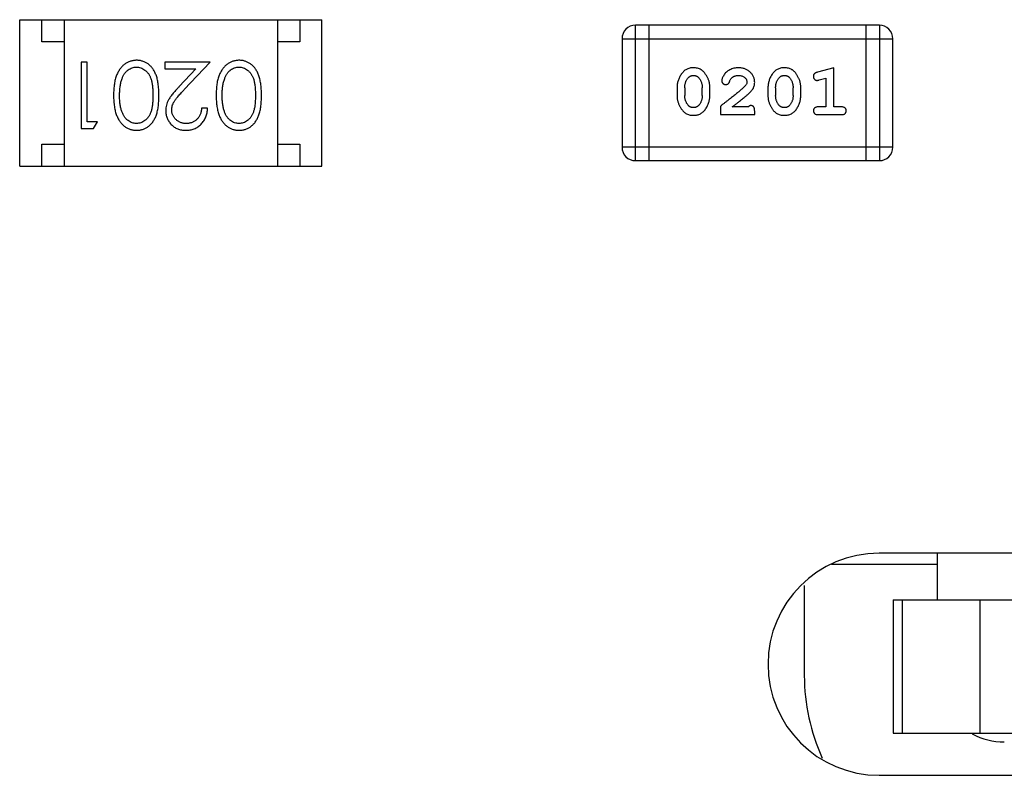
# Model space of a CAD drawing. Header units: millimetres. Extents: x 556 to 717, y 170 to 290.
# Tile 91 of 167: x 665.67 to 667.88, y 176.02 to 177.73. Entities that reach past the tile are written whole.
import ezdxf

# ---------------------------------------------------------------- set-up
doc = ezdxf.new("R2010")
doc.units = ezdxf.units.MM
doc.header["$LTSCALE"] = 30.734
doc.layers.get('0').update_dxf_attribs({"linetype": 'CONTINUOUS'})

msp = doc.modelspace()

# ---------------------------------------------------------------- linework, layer by layer
at = {"linetype": 'Continuous'}
for p, q in [((665.667, 177.7258), (666.347, 177.7258)), ((665.667, 177.3958), (665.667, 177.7258)), ((665.717, 177.6758), (665.717, 177.7258)), ((665.767, 177.7258), (665.767, 177.3958)), ((666.247, 177.7258), (666.247, 177.3958)), ((666.297, 177.7258), (666.297, 177.6758)), ((666.347, 177.3958), (666.347, 177.7258)), ((667.6013, 177.7132), (667.0527, 177.7132)), ((667.0527, 177.4084), (667.0527, 177.7132)), ((667.0831, 177.4084), (667.0831, 177.7132)), ((667.5708, 177.7132), (667.5708, 177.4084)), ((667.6013, 177.7132), (667.6013, 177.4084)), ((665.767, 177.6758), (665.717, 177.6758)), ((666.297, 177.6758), (666.247, 177.6758)), ((667.0222, 177.6828), (667.6318, 177.6828)), ((667.0222, 177.6828), (667.0222, 177.4389)), ((667.6318, 177.4389), (667.6318, 177.6828)), ((665.8187, 177.6305), (665.8052, 177.6305)), ((665.8052, 177.6305), (665.8052, 177.4805)), ((665.8187, 177.4959), (665.8187, 177.6305)), ((666.0956, 177.6305), (665.9937, 177.6305)), ((665.9937, 177.6305), (665.9937, 177.6151)), ((666.0374, 177.5684), (666.0956, 177.6305)), ((665.9937, 177.6151), (666.0635, 177.6151)), ((666.0635, 177.6151), (666.0259, 177.5751)), ((667.4985, 177.6175), (667.4619, 177.6076)), ((667.4985, 177.5294), (667.4985, 177.6175)), ((667.4661, 177.5902), (667.4811, 177.5943)), ((667.4811, 177.5943), (667.4811, 177.5294)), ((667.1461, 177.5729), (667.1461, 177.5551)), ((667.1634, 177.5726), (667.1634, 177.5554)), ((667.2027, 177.5554), (667.2027, 177.5726)), ((667.22, 177.5551), (667.22, 177.5729)), ((667.3506, 177.5729), (667.3506, 177.5551)), ((667.3679, 177.5726), (667.3679, 177.5554)), ((667.4072, 177.5554), (667.4072, 177.5726)), ((667.4245, 177.5551), (667.4245, 177.5729)), ((666.0898, 177.5267), (666.0763, 177.5267)), ((667.2436, 177.531), (667.2436, 177.5121)), ((667.3065, 177.5294), (667.2703, 177.5294)), ((667.3207, 177.5121), (667.3207, 177.5199)), ((667.4811, 177.5294), (667.4638, 177.5294)), ((667.5158, 177.5294), (667.4985, 177.5294)), ((667.2436, 177.5121), (667.3207, 177.5121)), ((667.4638, 177.5121), (667.5158, 177.5121)), ((665.8052, 177.4805), (665.8329, 177.4805)), ((665.8417, 177.4959), (665.8187, 177.4959)), ((665.8329, 177.4805), (665.8417, 177.4959)), ((665.717, 177.4458), (665.767, 177.4458)), ((665.717, 177.3958), (665.717, 177.4458)), ((666.247, 177.4458), (666.297, 177.4458)), ((666.297, 177.4458), (666.297, 177.3958)), ((667.6318, 177.4389), (667.0222, 177.4389)), ((667.0527, 177.4084), (667.6013, 177.4084)), ((665.667, 177.3958), (666.347, 177.3958)), ((668.8007, 176.5247), (667.6007, 176.5247)), ((667.7324, 176.4197), (667.7324, 176.5247)), ((667.4938, 176.4997), (667.7324, 176.4997)), ((667.4324, 176.4519), (667.4324, 176.2497)), ((667.6324, 176.4197), (669.0015, 176.4197)), ((667.6324, 176.4197), (667.6324, 176.1197)), ((667.6535, 176.1197), (667.6535, 176.4197)), ((667.8271, 176.4197), (667.8271, 176.1197)), ((667.6324, 176.1197), (668.9824, 176.1197)), ((667.6007, 176.0247), (668.8007, 176.0247))]:
    msp.add_line(p, q, dxfattribs=at)
for centre, radius, start, end in [((667.0527, 177.6828), 0.0305, 90, 180), ((667.6013, 177.6828), 0.0305, 0, 90), ((667.0527, 177.4389), 0.0305, 180, 270), ((667.6013, 177.4389), 0.0305, 270, 0), ((667.6007, 176.2747), 0.25, 90, 270), ((667.8824, 176.2497), 0.45, 180, 204.4586), ((667.8824, 176.2497), 0.15, 241.2853, 270)]:
    msp.add_arc(centre, radius, start, end, dxfattribs=at)
for points, knots in [([(665.93, 177.6343), (665.9288, 177.6343), (665.9265, 177.6343), (665.923, 177.6338), (665.9195, 177.6332), (665.9162, 177.6323), (665.9129, 177.631), (665.9097, 177.6296), (665.9066, 177.6278), (665.9036, 177.6259), (665.9007, 177.6236), (665.898, 177.6211), (665.8954, 177.6183), (665.893, 177.6153), (665.8907, 177.612), (665.8887, 177.6084), (665.8867, 177.6046), (665.885, 177.6005), (665.8833, 177.5961), (665.882, 177.5914), (665.8808, 177.5863), (665.8799, 177.5809), (665.8792, 177.575), (665.8786, 177.5689), (665.8784, 177.5623), (665.8783, 177.5579), (665.8783, 177.5556)], [0, 0, 0, 0, 0.033824, 0.067298, 0.10028, 0.133019, 0.165736, 0.198792, 0.232372, 0.266409, 0.301016, 0.336196, 0.371972, 0.408574, 0.446394, 0.485225, 0.525372, 0.567224, 0.611081, 0.65775, 0.70702, 0.759235, 0.814484, 0.873227, 0.934937, 1, 1, 1, 1]), ([(665.9802, 177.5556), (665.9802, 177.5579), (665.9802, 177.5626), (665.9798, 177.5694), (665.9793, 177.5757), (665.9786, 177.5817), (665.9777, 177.5872), (665.9767, 177.5923), (665.9753, 177.5971), (665.9738, 177.6014), (665.9721, 177.6054), (665.9703, 177.6091), (665.9683, 177.6126), (665.9661, 177.6158), (665.9638, 177.6188), (665.9613, 177.6215), (665.9587, 177.6239), (665.9559, 177.6261), (665.9529, 177.628), (665.9499, 177.6297), (665.9468, 177.6312), (665.9436, 177.6323), (665.9404, 177.6332), (665.937, 177.6339), (665.9336, 177.6343), (665.9312, 177.6343), (665.93, 177.6343)], [0, 0, 0, 0, 0.068113, 0.132564, 0.193427, 0.250218, 0.303569, 0.353576, 0.400235, 0.443586, 0.484619, 0.524292, 0.56238, 0.599049, 0.63494, 0.669782, 0.704009, 0.737842, 0.771098, 0.803896, 0.836415, 0.868639, 0.900715, 0.933378, 0.966213, 1, 1, 1, 1]), ([(666.1608, 177.6343), (666.1596, 177.6343), (666.1572, 177.6343), (666.1537, 177.6338), (666.1503, 177.6332), (666.1469, 177.6323), (666.1437, 177.631), (666.1405, 177.6296), (666.1374, 177.6278), (666.1344, 177.6259), (666.1315, 177.6236), (666.1288, 177.6211), (666.1262, 177.6183), (666.1238, 177.6153), (666.1215, 177.612), (666.1194, 177.6084), (666.1175, 177.6046), (666.1157, 177.6005), (666.1141, 177.5961), (666.1128, 177.5914), (666.1116, 177.5863), (666.1107, 177.5809), (666.11, 177.575), (666.1094, 177.5689), (666.1091, 177.5623), (666.1091, 177.5579), (666.109, 177.5556)], [0, 0, 0, 0, 0.033824, 0.067298, 0.10028, 0.133019, 0.165736, 0.198792, 0.232372, 0.266409, 0.301016, 0.336196, 0.371972, 0.408574, 0.446394, 0.485225, 0.525372, 0.567224, 0.611081, 0.65775, 0.70702, 0.759235, 0.814484, 0.873227, 0.934937, 1, 1, 1, 1]), ([(666.211, 177.5556), (666.2109, 177.5579), (666.2109, 177.5626), (666.2106, 177.5694), (666.2101, 177.5757), (666.2094, 177.5817), (666.2085, 177.5872), (666.2074, 177.5923), (666.2061, 177.5971), (666.2046, 177.6014), (666.2029, 177.6054), (666.201, 177.6091), (666.199, 177.6126), (666.1969, 177.6158), (666.1946, 177.6188), (666.1921, 177.6215), (666.1894, 177.6239), (666.1866, 177.6261), (666.1837, 177.628), (666.1807, 177.6297), (666.1776, 177.6312), (666.1744, 177.6323), (666.1711, 177.6332), (666.1678, 177.6339), (666.1643, 177.6343), (666.162, 177.6343), (666.1608, 177.6343)], [0, 0, 0, 0, 0.068113, 0.132564, 0.193427, 0.250218, 0.303569, 0.353576, 0.400235, 0.443586, 0.484619, 0.524292, 0.56238, 0.599049, 0.63494, 0.669782, 0.704009, 0.737842, 0.771098, 0.803896, 0.836415, 0.868639, 0.900715, 0.933378, 0.966213, 1, 1, 1, 1]), ([(665.8974, 177.5932), (665.8978, 177.5943), (665.8986, 177.5963), (665.8999, 177.5992), (665.9013, 177.602), (665.903, 177.6045), (665.9047, 177.6068), (665.9066, 177.6089), (665.9086, 177.6108), (665.9114, 177.6131), (665.9151, 177.6154), (665.9198, 177.6174), (665.9246, 177.6188), (665.9279, 177.6189), (665.9296, 177.619)], [0, 0, 0, 0, 0.075949, 0.148549, 0.218996, 0.286119, 0.351826, 0.416074, 0.478265, 0.540325, 0.660405, 0.774606, 0.887187, 1, 1, 1, 1]), ([(665.9296, 177.619), (665.9312, 177.6189), (665.9345, 177.6187), (665.9394, 177.6174), (665.9442, 177.6153), (665.9479, 177.613), (665.9508, 177.6107), (665.9528, 177.6087), (665.9547, 177.6066), (665.9565, 177.6043), (665.9581, 177.6018), (665.9596, 177.5991), (665.9609, 177.5962), (665.9622, 177.593), (665.9633, 177.5896), (665.9642, 177.5859), (665.965, 177.5817), (665.9656, 177.5772), (665.9661, 177.5723), (665.9665, 177.567), (665.9667, 177.5614), (665.9667, 177.5575), (665.9667, 177.5555)], [0, 0, 0, 0, 0.060034, 0.120278, 0.182348, 0.247919, 0.281641, 0.315701, 0.350322, 0.385703, 0.421819, 0.459196, 0.497866, 0.538301, 0.58121, 0.628183, 0.679403, 0.734699, 0.794074, 0.858416, 0.927049, 1, 1, 1, 1]), ([(666.1282, 177.5932), (666.1286, 177.5943), (666.1293, 177.5963), (666.1307, 177.5992), (666.1321, 177.602), (666.1337, 177.6045), (666.1355, 177.6068), (666.1373, 177.6089), (666.1393, 177.6108), (666.1421, 177.6131), (666.1458, 177.6154), (666.1505, 177.6174), (666.1554, 177.6188), (666.1587, 177.6189), (666.1604, 177.619)], [0, 0, 0, 0, 0.075949, 0.148549, 0.218996, 0.286119, 0.351826, 0.416074, 0.478265, 0.540325, 0.660405, 0.774606, 0.887187, 1, 1, 1, 1]), ([(666.1604, 177.619), (666.162, 177.6189), (666.1653, 177.6187), (666.1702, 177.6174), (666.1749, 177.6153), (666.1787, 177.613), (666.1815, 177.6107), (666.1836, 177.6087), (666.1855, 177.6066), (666.1873, 177.6043), (666.1889, 177.6018), (666.1904, 177.5991), (666.1917, 177.5962), (666.193, 177.593), (666.1941, 177.5896), (666.195, 177.5859), (666.1957, 177.5817), (666.1964, 177.5772), (666.1969, 177.5723), (666.1972, 177.567), (666.1975, 177.5614), (666.1975, 177.5575), (666.1975, 177.5555)], [0, 0, 0, 0, 0.060034, 0.120278, 0.182348, 0.247919, 0.281641, 0.315701, 0.350322, 0.385703, 0.421819, 0.459196, 0.497866, 0.538301, 0.58121, 0.628183, 0.679403, 0.734699, 0.794074, 0.858416, 0.927049, 1, 1, 1, 1]), ([(667.1829, 177.6175), (667.1814, 177.6174), (667.1786, 177.6174), (667.1745, 177.6167), (667.1707, 177.6155), (667.1671, 177.614), (667.1638, 177.6119), (667.1608, 177.6094), (667.158, 177.6064), (667.1555, 177.603), (667.1533, 177.5994), (667.1514, 177.5957), (667.1497, 177.592), (667.1484, 177.5883), (667.1473, 177.5845), (667.1466, 177.5806), (667.1461, 177.5768), (667.1461, 177.5742), (667.1461, 177.5729)], [0, 0, 0, 0, 0.06692, 0.130834, 0.19258, 0.252759, 0.312631, 0.373411, 0.436359, 0.501894, 0.568244, 0.632472, 0.69556, 0.757163, 0.818592, 0.878885, 0.939235, 1, 1, 1, 1]), ([(667.22, 177.5729), (667.22, 177.5739), (667.2199, 177.5761), (667.2197, 177.5793), (667.2191, 177.5824), (667.2184, 177.5855), (667.2175, 177.5886), (667.2164, 177.5916), (667.2151, 177.5945), (667.2136, 177.5974), (667.212, 177.6001), (667.2104, 177.6027), (667.2087, 177.605), (667.2071, 177.6071), (667.2053, 177.609), (667.2036, 177.6106), (667.2019, 177.6121), (667.1995, 177.6136), (667.1964, 177.6152), (667.1922, 177.6165), (667.1877, 177.6173), (667.1845, 177.6174), (667.1829, 177.6175)], [0, 0, 0, 0, 0.049855, 0.099516, 0.148482, 0.19758, 0.246804, 0.296268, 0.346517, 0.397047, 0.446826, 0.49336, 0.537801, 0.579207, 0.617974, 0.654833, 0.689171, 0.722088, 0.786392, 0.853518, 0.924186, 1, 1, 1, 1]), ([(667.284, 177.6175), (667.2823, 177.6174), (667.279, 177.6173), (667.274, 177.6164), (667.2693, 177.615), (667.2648, 177.613), (667.2606, 177.6106), (667.257, 177.6077), (667.2538, 177.6045), (667.2513, 177.6009), (667.2494, 177.5973), (667.2479, 177.594), (667.247, 177.591), (667.2468, 177.5891), (667.2467, 177.5882)], [0, 0, 0, 0, 0.098286, 0.193983, 0.289056, 0.384352, 0.477435, 0.566197, 0.652355, 0.737986, 0.818188, 0.887401, 0.94802, 1, 1, 1, 1]), ([(667.3207, 177.5847), (667.3206, 177.5858), (667.3206, 177.588), (667.3201, 177.5913), (667.3193, 177.5944), (667.3182, 177.5973), (667.3167, 177.6002), (667.3149, 177.6029), (667.3128, 177.6055), (667.3104, 177.6079), (667.3078, 177.6102), (667.3049, 177.6121), (667.3019, 177.6138), (667.2987, 177.6152), (667.2952, 177.6162), (667.2917, 177.617), (667.2879, 177.6174), (667.2853, 177.6175), (667.284, 177.6175)], [0, 0, 0, 0, 0.060981, 0.120256, 0.178148, 0.236115, 0.293993, 0.352864, 0.413358, 0.476056, 0.539296, 0.602396, 0.665116, 0.728325, 0.792919, 0.859317, 0.928302, 1, 1, 1, 1]), ([(667.3874, 177.6175), (667.3859, 177.6174), (667.3831, 177.6174), (667.379, 177.6167), (667.3752, 177.6155), (667.3716, 177.614), (667.3683, 177.6119), (667.3653, 177.6094), (667.3625, 177.6064), (667.36, 177.603), (667.3578, 177.5994), (667.3559, 177.5957), (667.3542, 177.592), (667.3529, 177.5883), (667.3519, 177.5845), (667.3511, 177.5806), (667.3507, 177.5768), (667.3506, 177.5742), (667.3506, 177.5729)], [0, 0, 0, 0, 0.06692, 0.130834, 0.19258, 0.252759, 0.312631, 0.373411, 0.436359, 0.501894, 0.568244, 0.632472, 0.69556, 0.757163, 0.818592, 0.878885, 0.939235, 1, 1, 1, 1]), ([(667.4245, 177.5729), (667.4245, 177.5739), (667.4245, 177.5761), (667.4242, 177.5793), (667.4236, 177.5824), (667.423, 177.5855), (667.422, 177.5886), (667.4209, 177.5916), (667.4196, 177.5945), (667.4181, 177.5974), (667.4165, 177.6001), (667.4149, 177.6027), (667.4132, 177.605), (667.4116, 177.6071), (667.4099, 177.609), (667.4082, 177.6106), (667.4064, 177.6121), (667.4041, 177.6136), (667.4009, 177.6152), (667.3967, 177.6165), (667.3922, 177.6173), (667.389, 177.6174), (667.3874, 177.6175)], [0, 0, 0, 0, 0.049855, 0.099516, 0.148482, 0.19758, 0.246804, 0.296268, 0.346517, 0.397047, 0.446826, 0.49336, 0.537801, 0.579207, 0.617974, 0.654833, 0.689171, 0.722088, 0.786392, 0.853518, 0.924186, 1, 1, 1, 1]), ([(667.4619, 177.6076), (667.461, 177.6073), (667.4595, 177.6069), (667.4574, 177.606), (667.4558, 177.6051), (667.4546, 177.6041), (667.4538, 177.6029), (667.4532, 177.6016), (667.4529, 177.6001), (667.4528, 177.599), (667.4528, 177.5984)], [0, 0, 0, 0, 0.187321, 0.344927, 0.475328, 0.579604, 0.674244, 0.773631, 0.882025, 1, 1, 1, 1]), ([(665.8917, 177.5555), (665.8917, 177.5573), (665.8918, 177.5609), (665.8921, 177.5661), (665.8925, 177.5711), (665.8931, 177.5759), (665.8939, 177.5805), (665.8949, 177.5849), (665.896, 177.5892), (665.897, 177.5919), (665.8974, 177.5932)], [0, 0, 0, 0, 0.141157, 0.277773, 0.409244, 0.535676, 0.657497, 0.775458, 0.889412, 1, 1, 1, 1]), ([(666.1225, 177.5555), (666.1225, 177.5573), (666.1226, 177.5609), (666.1228, 177.5661), (666.1233, 177.5711), (666.1239, 177.5759), (666.1247, 177.5805), (666.1256, 177.5849), (666.1268, 177.5892), (666.1277, 177.5919), (666.1282, 177.5932)], [0, 0, 0, 0, 0.141157, 0.277773, 0.409244, 0.535676, 0.657497, 0.775458, 0.889412, 1, 1, 1, 1]), ([(667.1634, 177.5726), (667.1634, 177.5737), (667.1634, 177.5757), (667.1638, 177.5788), (667.1643, 177.5817), (667.1651, 177.5845), (667.1661, 177.5872), (667.1674, 177.5897), (667.1689, 177.5921), (667.17, 177.5936), (667.1706, 177.5944)], [0, 0, 0, 0, 0.135446, 0.266257, 0.393419, 0.517936, 0.639137, 0.758785, 0.879345, 1, 1, 1, 1]), ([(667.1706, 177.5944), (667.171, 177.5948), (667.1718, 177.5957), (667.1732, 177.5969), (667.1746, 177.5979), (667.1761, 177.5988), (667.1777, 177.5994), (667.1794, 177.5998), (667.1812, 177.6001), (667.1824, 177.6002), (667.183, 177.6002)], [0, 0, 0, 0, 0.13042, 0.256046, 0.378133, 0.498725, 0.620452, 0.742761, 0.869406, 1, 1, 1, 1]), ([(667.183, 177.6002), (667.1836, 177.6002), (667.1849, 177.6001), (667.1867, 177.5999), (667.1884, 177.5995), (667.1899, 177.5989), (667.1914, 177.5981), (667.1928, 177.5972), (667.194, 177.5961), (667.1948, 177.5953), (667.1951, 177.5949)], [0, 0, 0, 0, 0.138115, 0.270177, 0.397547, 0.520057, 0.63869, 0.757499, 0.878226, 1, 1, 1, 1]), ([(667.1951, 177.5949), (667.1957, 177.5941), (667.1969, 177.5925), (667.1985, 177.59), (667.1998, 177.5873), (667.2008, 177.5846), (667.2017, 177.5817), (667.2023, 177.5788), (667.2026, 177.5757), (667.2027, 177.5736), (667.2027, 177.5726)], [0, 0, 0, 0, 0.125331, 0.248948, 0.371201, 0.494032, 0.616811, 0.742104, 0.868849, 1, 1, 1, 1]), ([(667.2467, 177.5882), (667.2468, 177.5876), (667.2468, 177.5865), (667.2474, 177.585), (667.2482, 177.5835), (667.2493, 177.5822), (667.2507, 177.5811), (667.2522, 177.5803), (667.2538, 177.5798), (667.255, 177.5797), (667.2556, 177.5797)], [0, 0, 0, 0, 0.120856, 0.239483, 0.360995, 0.490166, 0.620982, 0.746416, 0.870253, 1, 1, 1, 1]), ([(667.2556, 177.5797), (667.2561, 177.5797), (667.257, 177.5798), (667.2584, 177.5801), (667.2596, 177.5805), (667.2608, 177.5812), (667.2618, 177.5821), (667.2627, 177.5833), (667.2635, 177.5847), (667.2638, 177.5857), (667.264, 177.5863)], [0, 0, 0, 0, 0.127347, 0.246131, 0.359406, 0.470543, 0.586092, 0.711469, 0.847022, 1, 1, 1, 1]), ([(667.264, 177.5863), (667.2644, 177.5872), (667.265, 177.5889), (667.2662, 177.5912), (667.2674, 177.5932), (667.2685, 177.5943), (667.269, 177.5948)], [0, 0, 0, 0, 0.285518, 0.544185, 0.781367, 1, 1, 1, 1]), ([(667.269, 177.5948), (667.2695, 177.5952), (667.2705, 177.5961), (667.2721, 177.5972), (667.2739, 177.5981), (667.2757, 177.5989), (667.2776, 177.5995), (667.2796, 177.5999), (667.2817, 177.6001), (667.2832, 177.6002), (667.2839, 177.6002)], [0, 0, 0, 0, 0.121873, 0.243139, 0.363336, 0.485133, 0.607572, 0.734701, 0.864814, 1, 1, 1, 1]), ([(667.2839, 177.6002), (667.2853, 177.6001), (667.288, 177.6), (667.2918, 177.5992), (667.2952, 177.5978), (667.2981, 177.5959), (667.3004, 177.5936), (667.3021, 177.5912), (667.3032, 177.5885), (667.3033, 177.5866), (667.3034, 177.5856)], [0, 0, 0, 0, 0.156344, 0.299348, 0.4327, 0.561, 0.682299, 0.791883, 0.89611, 1, 1, 1, 1]), ([(667.3034, 177.5856), (667.3033, 177.5849), (667.3032, 177.5832), (667.3022, 177.5808), (667.3007, 177.5783), (667.2993, 177.5768), (667.2986, 177.5759)], [0, 0, 0, 0, 0.212836, 0.442809, 0.70317, 1, 1, 1, 1]), ([(667.3679, 177.5726), (667.3679, 177.5737), (667.368, 177.5757), (667.3683, 177.5788), (667.3688, 177.5817), (667.3697, 177.5845), (667.3706, 177.5872), (667.3719, 177.5897), (667.3734, 177.5921), (667.3745, 177.5936), (667.3751, 177.5944)], [0, 0, 0, 0, 0.135446, 0.266257, 0.393419, 0.517936, 0.639137, 0.758785, 0.879345, 1, 1, 1, 1]), ([(667.3751, 177.5944), (667.3755, 177.5948), (667.3763, 177.5957), (667.3777, 177.5969), (667.3791, 177.5979), (667.3806, 177.5988), (667.3822, 177.5994), (667.3839, 177.5998), (667.3857, 177.6001), (667.3869, 177.6002), (667.3875, 177.6002)], [0, 0, 0, 0, 0.13042, 0.256046, 0.378133, 0.498725, 0.620452, 0.742761, 0.869406, 1, 1, 1, 1]), ([(667.3875, 177.6002), (667.3881, 177.6002), (667.3894, 177.6001), (667.3912, 177.5999), (667.3929, 177.5995), (667.3944, 177.5989), (667.3959, 177.5981), (667.3973, 177.5972), (667.3985, 177.5961), (667.3993, 177.5953), (667.3996, 177.5949)], [0, 0, 0, 0, 0.138115, 0.270177, 0.397547, 0.520057, 0.63869, 0.757499, 0.878226, 1, 1, 1, 1]), ([(667.3996, 177.5949), (667.4002, 177.5941), (667.4014, 177.5925), (667.403, 177.59), (667.4043, 177.5873), (667.4053, 177.5846), (667.4062, 177.5817), (667.4068, 177.5788), (667.4071, 177.5757), (667.4072, 177.5736), (667.4072, 177.5726)], [0, 0, 0, 0, 0.125331, 0.248948, 0.371201, 0.494032, 0.616811, 0.742104, 0.868849, 1, 1, 1, 1]), ([(667.4528, 177.5984), (667.4529, 177.5978), (667.4529, 177.5966), (667.4534, 177.5948), (667.4541, 177.5932), (667.4551, 177.5918), (667.4563, 177.5906), (667.4577, 177.5898), (667.4592, 177.5893), (667.4602, 177.5892), (667.4607, 177.5892)], [0, 0, 0, 0, 0.138815, 0.27042, 0.39836, 0.52875, 0.654955, 0.771147, 0.884581, 1, 1, 1, 1]), ([(667.4607, 177.5892), (667.4611, 177.5892), (667.4618, 177.5892), (667.4631, 177.5894), (667.4645, 177.5898), (667.4656, 177.59), (667.4661, 177.5902)], [0, 0, 0, 0, 0.183151, 0.413144, 0.682305, 1, 1, 1, 1]), ([(666.0259, 177.5751), (666.0245, 177.5735), (666.0217, 177.5706), (666.0178, 177.5662), (666.0142, 177.5621), (666.011, 177.5582), (666.0082, 177.5546), (666.0057, 177.5512), (666.0036, 177.548), (666.0013, 177.5442), (665.9989, 177.5395), (665.997, 177.5336), (665.9958, 177.5275), (665.9956, 177.5233), (665.9956, 177.5212)], [0, 0, 0, 0, 0.09953, 0.192079, 0.277712, 0.357454, 0.429648, 0.495771, 0.555538, 0.608657, 0.707578, 0.804328, 0.901298, 1, 1, 1, 1]), ([(666.009, 177.5224), (666.0091, 177.5241), (666.0092, 177.5273), (666.0103, 177.5321), (666.012, 177.5368), (666.0139, 177.5406), (666.016, 177.5437), (666.0179, 177.5464), (666.0202, 177.5493), (666.0229, 177.5526), (666.026, 177.5561), (666.0294, 177.56), (666.0333, 177.5641), (666.036, 177.5669), (666.0374, 177.5684)], [0, 0, 0, 0, 0.088014, 0.174976, 0.2638, 0.355443, 0.406413, 0.465519, 0.533076, 0.609353, 0.693899, 0.787171, 0.889197, 1, 1, 1, 1]), ([(667.2986, 177.5759), (667.2982, 177.5755), (667.2972, 177.5745), (667.2956, 177.573), (667.2937, 177.5712), (667.2915, 177.5693), (667.2891, 177.5672), (667.2864, 177.5648), (667.2833, 177.5623), (667.28, 177.5596), (667.2765, 177.5567), (667.2726, 177.5536), (667.2685, 177.5503), (667.264, 177.5468), (667.2593, 177.5431), (667.2543, 177.5392), (667.2491, 177.5352), (667.2455, 177.5324), (667.2436, 177.531)], [0, 0, 0, 0, 0.026647, 0.057942, 0.094152, 0.134806, 0.180631, 0.231142, 0.286385, 0.346321, 0.411439, 0.481035, 0.555329, 0.634592, 0.718826, 0.807759, 0.901393, 1, 1, 1, 1]), ([(667.3039, 177.5564), (667.3048, 177.5572), (667.3065, 177.5587), (667.3089, 177.5609), (667.311, 177.563), (667.3128, 177.565), (667.3145, 177.5669), (667.3158, 177.5686), (667.3169, 177.5703), (667.318, 177.5723), (667.3191, 177.5749), (667.32, 177.5781), (667.3206, 177.5813), (667.3207, 177.5836), (667.3207, 177.5847)], [0, 0, 0, 0, 0.103002, 0.197728, 0.285279, 0.365235, 0.437224, 0.502446, 0.560545, 0.611446, 0.707576, 0.80349, 0.900532, 1, 1, 1, 1]), ([(665.8783, 177.5556), (665.8783, 177.5533), (665.8784, 177.5488), (665.8786, 177.5422), (665.8792, 177.536), (665.8799, 177.5302), (665.8809, 177.5247), (665.882, 177.5196), (665.8835, 177.5148), (665.885, 177.5104), (665.8869, 177.5063), (665.8888, 177.5025), (665.8909, 177.4989), (665.8931, 177.4956), (665.8956, 177.4926), (665.8981, 177.4898), (665.9008, 177.4873), (665.9037, 177.485), (665.9067, 177.483), (665.9098, 177.4813), (665.9129, 177.4799), (665.9162, 177.4787), (665.9195, 177.4778), (665.923, 177.4771), (665.9265, 177.4767), (665.9288, 177.4767), (665.93, 177.4767)], [0, 0, 0, 0, 0.065278, 0.127205, 0.186168, 0.241675, 0.294115, 0.343609, 0.390387, 0.434463, 0.476646, 0.517002, 0.555936, 0.593716, 0.630057, 0.665601, 0.700745, 0.734917, 0.768681, 0.802087, 0.834849, 0.867433, 0.900138, 0.932806, 0.966212, 1, 1, 1, 1]), ([(665.9296, 177.492), (665.928, 177.4921), (665.9247, 177.4923), (665.9198, 177.4935), (665.9152, 177.4957), (665.9114, 177.498), (665.9085, 177.5003), (665.9065, 177.5023), (665.9045, 177.5045), (665.9027, 177.507), (665.901, 177.5097), (665.8995, 177.5127), (665.898, 177.5159), (665.8967, 177.5193), (665.8956, 177.523), (665.8945, 177.5269), (665.8937, 177.531), (665.8929, 177.5354), (665.8924, 177.5401), (665.892, 177.545), (665.8918, 177.5502), (665.8918, 177.5537), (665.8917, 177.5555)], [0, 0, 0, 0, 0.059689, 0.119507, 0.181075, 0.246162, 0.279894, 0.314468, 0.350403, 0.387474, 0.426147, 0.466624, 0.508745, 0.553328, 0.600058, 0.649177, 0.700552, 0.754894, 0.811825, 0.871514, 0.934319, 1, 1, 1, 1]), ([(665.9667, 177.5555), (665.9667, 177.5535), (665.9667, 177.5496), (665.9665, 177.5439), (665.9661, 177.5386), (665.9656, 177.5337), (665.965, 177.5292), (665.9642, 177.5251), (665.9633, 177.5213), (665.9622, 177.5179), (665.9609, 177.5148), (665.9596, 177.5119), (665.9581, 177.5092), (665.9564, 177.5067), (665.9547, 177.5043), (665.9528, 177.5022), (665.9508, 177.5003), (665.9479, 177.498), (665.9442, 177.4957), (665.9395, 177.4935), (665.9346, 177.4923), (665.9313, 177.4921), (665.9296, 177.492)], [0, 0, 0, 0, 0.073302, 0.142286, 0.206253, 0.266017, 0.321612, 0.372532, 0.419497, 0.462398, 0.502825, 0.541489, 0.579034, 0.615143, 0.650298, 0.684912, 0.718701, 0.752189, 0.817245, 0.879117, 0.939613, 1, 1, 1, 1]), ([(665.93, 177.4767), (665.9312, 177.4767), (665.9336, 177.4767), (665.937, 177.4771), (665.9404, 177.4778), (665.9437, 177.4787), (665.9469, 177.4799), (665.95, 177.4813), (665.953, 177.4831), (665.956, 177.485), (665.9588, 177.4872), (665.9615, 177.4897), (665.9639, 177.4924), (665.9663, 177.4954), (665.9684, 177.4986), (665.9704, 177.502), (665.9723, 177.5057), (665.9739, 177.5097), (665.9754, 177.514), (665.9767, 177.5187), (665.9778, 177.5238), (665.9787, 177.5293), (665.9793, 177.5353), (665.9798, 177.5417), (665.9802, 177.5485), (665.9802, 177.5532), (665.9802, 177.5556)], [0, 0, 0, 0, 0.033742, 0.066533, 0.099153, 0.13154, 0.164087, 0.196563, 0.229707, 0.263315, 0.297504, 0.331686, 0.366482, 0.4021, 0.438958, 0.476748, 0.515985, 0.556589, 0.599519, 0.645765, 0.695487, 0.748721, 0.805687, 0.866754, 0.931405, 1, 1, 1, 1]), ([(666.109, 177.5556), (666.1091, 177.5533), (666.1091, 177.5488), (666.1094, 177.5422), (666.1099, 177.536), (666.1107, 177.5302), (666.1117, 177.5247), (666.1128, 177.5196), (666.1142, 177.5148), (666.1158, 177.5104), (666.1176, 177.5063), (666.1195, 177.5025), (666.1217, 177.4989), (666.1239, 177.4956), (666.1263, 177.4926), (666.1289, 177.4898), (666.1316, 177.4873), (666.1345, 177.485), (666.1375, 177.483), (666.1406, 177.4813), (666.1437, 177.4799), (666.147, 177.4787), (666.1503, 177.4778), (666.1537, 177.4771), (666.1572, 177.4767), (666.1596, 177.4767), (666.1608, 177.4767)], [0, 0, 0, 0, 0.065278, 0.127205, 0.186168, 0.241675, 0.294115, 0.343609, 0.390387, 0.434463, 0.476646, 0.517002, 0.555936, 0.593716, 0.630057, 0.665601, 0.700745, 0.734917, 0.768681, 0.802087, 0.834849, 0.867433, 0.900138, 0.932806, 0.966212, 1, 1, 1, 1]), ([(666.1604, 177.492), (666.1587, 177.4921), (666.1554, 177.4923), (666.1506, 177.4935), (666.1459, 177.4957), (666.1422, 177.498), (666.1393, 177.5003), (666.1373, 177.5023), (666.1353, 177.5045), (666.1335, 177.507), (666.1318, 177.5097), (666.1303, 177.5127), (666.1288, 177.5159), (666.1275, 177.5193), (666.1263, 177.523), (666.1253, 177.5269), (666.1245, 177.531), (666.1237, 177.5354), (666.1232, 177.5401), (666.1227, 177.545), (666.1226, 177.5502), (666.1225, 177.5537), (666.1225, 177.5555)], [0, 0, 0, 0, 0.059689, 0.119507, 0.181075, 0.246162, 0.279894, 0.314468, 0.350403, 0.387474, 0.426147, 0.466624, 0.508745, 0.553328, 0.600058, 0.649177, 0.700552, 0.754894, 0.811825, 0.871514, 0.934319, 1, 1, 1, 1]), ([(666.1975, 177.5555), (666.1975, 177.5535), (666.1975, 177.5496), (666.1972, 177.5439), (666.1969, 177.5386), (666.1964, 177.5337), (666.1958, 177.5292), (666.1949, 177.5251), (666.194, 177.5213), (666.1929, 177.5179), (666.1917, 177.5148), (666.1903, 177.5119), (666.1888, 177.5092), (666.1872, 177.5067), (666.1855, 177.5043), (666.1836, 177.5022), (666.1816, 177.5003), (666.1787, 177.498), (666.1749, 177.4957), (666.1702, 177.4935), (666.1653, 177.4923), (666.162, 177.4921), (666.1604, 177.492)], [0, 0, 0, 0, 0.073302, 0.142286, 0.206253, 0.266017, 0.321612, 0.372532, 0.419497, 0.462398, 0.502825, 0.541489, 0.579034, 0.615143, 0.650298, 0.684912, 0.718701, 0.752189, 0.817245, 0.879117, 0.939613, 1, 1, 1, 1]), ([(666.1608, 177.4767), (666.162, 177.4767), (666.1643, 177.4767), (666.1678, 177.4771), (666.1712, 177.4778), (666.1744, 177.4787), (666.1777, 177.4799), (666.1808, 177.4813), (666.1838, 177.4831), (666.1868, 177.485), (666.1896, 177.4872), (666.1922, 177.4897), (666.1947, 177.4924), (666.197, 177.4954), (666.1992, 177.4986), (666.2012, 177.502), (666.203, 177.5057), (666.2047, 177.5097), (666.2062, 177.514), (666.2075, 177.5187), (666.2086, 177.5238), (666.2094, 177.5293), (666.2101, 177.5353), (666.2106, 177.5417), (666.2109, 177.5485), (666.2109, 177.5532), (666.211, 177.5556)], [0, 0, 0, 0, 0.033742, 0.066533, 0.099153, 0.13154, 0.164087, 0.196563, 0.229707, 0.263315, 0.297504, 0.331686, 0.366482, 0.4021, 0.438958, 0.476748, 0.515985, 0.556589, 0.599519, 0.645765, 0.695487, 0.748721, 0.805687, 0.866754, 0.931405, 1, 1, 1, 1]), ([(667.1461, 177.5551), (667.1461, 177.554), (667.1461, 177.5519), (667.1464, 177.5487), (667.1469, 177.5456), (667.1476, 177.5425), (667.1485, 177.5395), (667.1496, 177.5365), (667.1509, 177.5335), (667.1524, 177.5306), (667.1539, 177.5279), (667.1555, 177.5254), (667.1572, 177.5231), (667.1588, 177.5209), (667.1605, 177.5191), (667.1622, 177.5174), (667.164, 177.516), (667.1663, 177.5144), (667.1695, 177.5128), (667.1737, 177.5115), (667.1783, 177.5106), (667.1815, 177.5106), (667.1831, 177.5105)], [0, 0, 0, 0, 0.049886, 0.09882, 0.148132, 0.19689, 0.246038, 0.295176, 0.345305, 0.395692, 0.445312, 0.491875, 0.535813, 0.577009, 0.616081, 0.652689, 0.687585, 0.720206, 0.785062, 0.85223, 0.923759, 1, 1, 1, 1]), ([(667.171, 177.5331), (667.1704, 177.5339), (667.1692, 177.5355), (667.1676, 177.538), (667.1663, 177.5406), (667.1652, 177.5434), (667.1644, 177.5462), (667.1638, 177.5492), (667.1634, 177.5523), (667.1634, 177.5543), (667.1634, 177.5554)], [0, 0, 0, 0, 0.124927, 0.248361, 0.370889, 0.492583, 0.61616, 0.741472, 0.869044, 1, 1, 1, 1]), ([(667.1831, 177.5105), (667.1846, 177.5105), (667.1874, 177.5106), (667.1915, 177.5113), (667.1953, 177.5124), (667.1989, 177.514), (667.2022, 177.5161), (667.2052, 177.5186), (667.208, 177.5215), (667.2105, 177.5249), (667.2127, 177.5285), (667.2147, 177.5322), (667.2163, 177.5359), (667.2177, 177.5397), (667.2187, 177.5435), (667.2195, 177.5473), (667.2199, 177.5512), (667.22, 177.5538), (667.22, 177.5551)], [0, 0, 0, 0, 0.067217, 0.131051, 0.19272, 0.252824, 0.312745, 0.373449, 0.436041, 0.501494, 0.567761, 0.632087, 0.695096, 0.757109, 0.817993, 0.878657, 0.939311, 1, 1, 1, 1]), ([(667.2027, 177.5554), (667.2027, 177.5543), (667.2026, 177.5523), (667.2023, 177.5492), (667.2017, 177.5463), (667.2009, 177.5435), (667.1999, 177.5408), (667.1986, 177.5383), (667.1972, 177.5358), (667.196, 177.5344), (667.1954, 177.5336)], [0, 0, 0, 0, 0.135449, 0.266263, 0.393429, 0.516942, 0.639128, 0.758779, 0.879341, 1, 1, 1, 1]), ([(667.2703, 177.5294), (667.2723, 177.5309), (667.2762, 177.5339), (667.2816, 177.5383), (667.2866, 177.5422), (667.2911, 177.5458), (667.295, 177.5489), (667.2984, 177.5518), (667.3014, 177.5542), (667.3031, 177.5557), (667.3039, 177.5564)], [0, 0, 0, 0, 0.176662, 0.337826, 0.484741, 0.617764, 0.73494, 0.837793, 0.926412, 1, 1, 1, 1]), ([(667.3506, 177.5551), (667.3506, 177.554), (667.3506, 177.5519), (667.3509, 177.5487), (667.3514, 177.5456), (667.3521, 177.5425), (667.353, 177.5395), (667.3541, 177.5365), (667.3554, 177.5335), (667.3569, 177.5306), (667.3584, 177.5279), (667.3601, 177.5254), (667.3617, 177.5231), (667.3633, 177.5209), (667.365, 177.5191), (667.3667, 177.5174), (667.3685, 177.516), (667.3708, 177.5144), (667.374, 177.5128), (667.3782, 177.5115), (667.3828, 177.5106), (667.386, 177.5106), (667.3876, 177.5105)], [0, 0, 0, 0, 0.049886, 0.09882, 0.148132, 0.19689, 0.246038, 0.295176, 0.345305, 0.395692, 0.445312, 0.491875, 0.535813, 0.577009, 0.616081, 0.652689, 0.687585, 0.720206, 0.785062, 0.85223, 0.923759, 1, 1, 1, 1]), ([(667.3755, 177.5331), (667.3749, 177.5339), (667.3737, 177.5355), (667.3722, 177.538), (667.3708, 177.5406), (667.3698, 177.5434), (667.3689, 177.5462), (667.3683, 177.5492), (667.368, 177.5523), (667.3679, 177.5543), (667.3679, 177.5554)], [0, 0, 0, 0, 0.124927, 0.248361, 0.370889, 0.492583, 0.61616, 0.741472, 0.869044, 1, 1, 1, 1]), ([(667.3876, 177.5105), (667.3891, 177.5105), (667.3919, 177.5106), (667.396, 177.5113), (667.3998, 177.5124), (667.4034, 177.514), (667.4067, 177.5161), (667.4097, 177.5186), (667.4126, 177.5215), (667.415, 177.5249), (667.4172, 177.5285), (667.4192, 177.5322), (667.4208, 177.5359), (667.4222, 177.5397), (667.4232, 177.5435), (667.424, 177.5473), (667.4244, 177.5512), (667.4245, 177.5538), (667.4245, 177.5551)], [0, 0, 0, 0, 0.067217, 0.131051, 0.19272, 0.252824, 0.312745, 0.373449, 0.436041, 0.501494, 0.567761, 0.632087, 0.695096, 0.757109, 0.817993, 0.878657, 0.939311, 1, 1, 1, 1]), ([(667.4072, 177.5554), (667.4072, 177.5543), (667.4071, 177.5523), (667.4068, 177.5492), (667.4063, 177.5463), (667.4054, 177.5435), (667.4044, 177.5408), (667.4032, 177.5383), (667.4017, 177.5358), (667.4005, 177.5344), (667.4, 177.5336)], [0, 0, 0, 0, 0.135449, 0.266263, 0.393429, 0.516942, 0.639128, 0.758779, 0.879341, 1, 1, 1, 1]), ([(665.9956, 177.5212), (665.9956, 177.5198), (665.9957, 177.5168), (665.9963, 177.5125), (665.9973, 177.5084), (665.9986, 177.5044), (666.0004, 177.5005), (666.0026, 177.4968), (666.0051, 177.4932), (666.0081, 177.4899), (666.0113, 177.4868), (666.0148, 177.4841), (666.0186, 177.4818), (666.0226, 177.4799), (666.0268, 177.4784), (666.0313, 177.4774), (666.036, 177.4768), (666.0392, 177.4767), (666.0409, 177.4767)], [0, 0, 0, 0, 0.06271, 0.123347, 0.183401, 0.242828, 0.302097, 0.36242, 0.423725, 0.487032, 0.550491, 0.612709, 0.674265, 0.73617, 0.799211, 0.863483, 0.930525, 1, 1, 1, 1]), ([(666.0416, 177.492), (666.0405, 177.4921), (666.0383, 177.4921), (666.035, 177.4926), (666.0319, 177.4932), (666.029, 177.4942), (666.0261, 177.4955), (666.0234, 177.4971), (666.0209, 177.4989), (666.0184, 177.501), (666.0162, 177.5033), (666.0143, 177.5057), (666.0127, 177.5082), (666.0113, 177.5108), (666.0103, 177.5136), (666.0096, 177.5165), (666.0091, 177.5194), (666.0091, 177.5214), (666.009, 177.5224)], [0, 0, 0, 0, 0.068027, 0.133505, 0.19695, 0.26027, 0.322741, 0.384982, 0.448465, 0.513424, 0.578224, 0.640011, 0.700094, 0.760067, 0.819012, 0.877878, 0.938035, 1, 1, 1, 1]), ([(666.0409, 177.4767), (666.0426, 177.4767), (666.0459, 177.4768), (666.0507, 177.4774), (666.0553, 177.4786), (666.0597, 177.4801), (666.064, 177.4821), (666.068, 177.4845), (666.0718, 177.4874), (666.0753, 177.4907), (666.0786, 177.4943), (666.0815, 177.4982), (666.0839, 177.5023), (666.086, 177.5067), (666.0876, 177.5114), (666.0887, 177.5162), (666.0895, 177.5214), (666.0897, 177.5249), (666.0898, 177.5267)], [0, 0, 0, 0, 0.06445, 0.126725, 0.187421, 0.247417, 0.306749, 0.366595, 0.427749, 0.490235, 0.553031, 0.614805, 0.676505, 0.738096, 0.801021, 0.864897, 0.931209, 1, 1, 1, 1]), ([(666.0763, 177.5267), (666.0762, 177.5253), (666.076, 177.5227), (666.0752, 177.5189), (666.0743, 177.5154), (666.0731, 177.5121), (666.0715, 177.509), (666.0698, 177.5061), (666.0678, 177.5035), (666.0655, 177.5011), (666.0631, 177.499), (666.0605, 177.4971), (666.0577, 177.4955), (666.0547, 177.4943), (666.0517, 177.4933), (666.0484, 177.4926), (666.0451, 177.4921), (666.0428, 177.4921), (666.0416, 177.492)], [0, 0, 0, 0, 0.073648, 0.143686, 0.210962, 0.275557, 0.338064, 0.399311, 0.4594, 0.51934, 0.579024, 0.637809, 0.695959, 0.754122, 0.813113, 0.873453, 0.935561, 1, 1, 1, 1]), ([(667.1832, 177.5278), (667.1825, 177.5278), (667.1813, 177.5278), (667.1795, 177.5281), (667.1778, 177.5285), (667.1762, 177.5291), (667.1747, 177.5298), (667.1733, 177.5308), (667.1721, 177.5318), (667.1714, 177.5327), (667.171, 177.5331)], [0, 0, 0, 0, 0.139844, 0.271849, 0.399162, 0.521619, 0.6402, 0.758957, 0.87828, 1, 1, 1, 1]), ([(667.1954, 177.5336), (667.195, 177.5332), (667.1943, 177.5322), (667.1929, 177.5311), (667.1915, 177.5301), (667.19, 177.5292), (667.1884, 177.5286), (667.1867, 177.5281), (667.185, 177.5279), (667.1838, 177.5278), (667.1832, 177.5278)], [0, 0, 0, 0, 0.129853, 0.25607, 0.380154, 0.49978, 0.62208, 0.743277, 0.868791, 1, 1, 1, 1]), ([(667.312, 177.5325), (667.3116, 177.5325), (667.3106, 177.5324), (667.3093, 177.5317), (667.3078, 177.5307), (667.307, 177.5299), (667.3065, 177.5294)], [0, 0, 0, 0, 0.20611, 0.432681, 0.695597, 1, 1, 1, 1]), ([(667.3207, 177.5199), (667.3207, 177.521), (667.3206, 177.523), (667.3202, 177.5257), (667.3195, 177.5279), (667.3184, 177.5297), (667.3171, 177.531), (667.3156, 177.5319), (667.3139, 177.5324), (667.3127, 177.5325), (667.312, 177.5325)], [0, 0, 0, 0, 0.1844, 0.34094, 0.473574, 0.586824, 0.690029, 0.789175, 0.890445, 1, 1, 1, 1]), ([(667.3877, 177.5278), (667.387, 177.5278), (667.3858, 177.5278), (667.384, 177.5281), (667.3823, 177.5285), (667.3807, 177.5291), (667.3792, 177.5298), (667.3779, 177.5308), (667.3766, 177.5318), (667.3759, 177.5327), (667.3755, 177.5331)], [0, 0, 0, 0, 0.139844, 0.271849, 0.399162, 0.521619, 0.6402, 0.758957, 0.87828, 1, 1, 1, 1]), ([(667.4, 177.5336), (667.3996, 177.5332), (667.3988, 177.5322), (667.3974, 177.5311), (667.396, 177.5301), (667.3945, 177.5292), (667.3929, 177.5286), (667.3912, 177.5281), (667.3895, 177.5279), (667.3883, 177.5278), (667.3877, 177.5278)], [0, 0, 0, 0, 0.129853, 0.25607, 0.380154, 0.49978, 0.62208, 0.743277, 0.868791, 1, 1, 1, 1]), ([(667.4638, 177.5294), (667.4629, 177.5294), (667.4613, 177.5293), (667.4589, 177.5289), (667.457, 177.5281), (667.4554, 177.527), (667.4543, 177.5257), (667.4534, 177.5242), (667.4529, 177.5225), (667.4529, 177.5213), (667.4528, 177.5207)], [0, 0, 0, 0, 0.169102, 0.317658, 0.446239, 0.563118, 0.671828, 0.776546, 0.884858, 1, 1, 1, 1]), ([(667.4528, 177.5207), (667.4529, 177.5201), (667.4529, 177.5189), (667.4534, 177.5173), (667.4543, 177.5157), (667.4554, 177.5144), (667.457, 177.5133), (667.4589, 177.5126), (667.4613, 177.5121), (667.4629, 177.5121), (667.4638, 177.5121)], [0, 0, 0, 0, 0.115051, 0.223278, 0.329269, 0.437893, 0.554681, 0.682591, 0.83103, 1, 1, 1, 1]), ([(667.5268, 177.5207), (667.5267, 177.5213), (667.5267, 177.5225), (667.5262, 177.5242), (667.5253, 177.5257), (667.5242, 177.527), (667.5226, 177.5281), (667.5207, 177.5289), (667.5183, 177.5293), (667.5167, 177.5294), (667.5158, 177.5294)], [0, 0, 0, 0, 0.11517, 0.223509, 0.328254, 0.438012, 0.553651, 0.682263, 0.830856, 1, 1, 1, 1]), ([(667.5158, 177.5121), (667.5167, 177.5121), (667.5183, 177.5121), (667.5207, 177.5126), (667.5226, 177.5133), (667.5242, 177.5144), (667.5253, 177.5157), (667.5262, 177.5173), (667.5267, 177.5189), (667.5267, 177.5201), (667.5268, 177.5207)], [0, 0, 0, 0, 0.169012, 0.317488, 0.445429, 0.560977, 0.67065, 0.776666, 0.88492, 1, 1, 1, 1])]:
    msp.add_open_spline(points, degree=3, knots=knots, dxfattribs=at)

doc.saveas('drawing.dxf')
